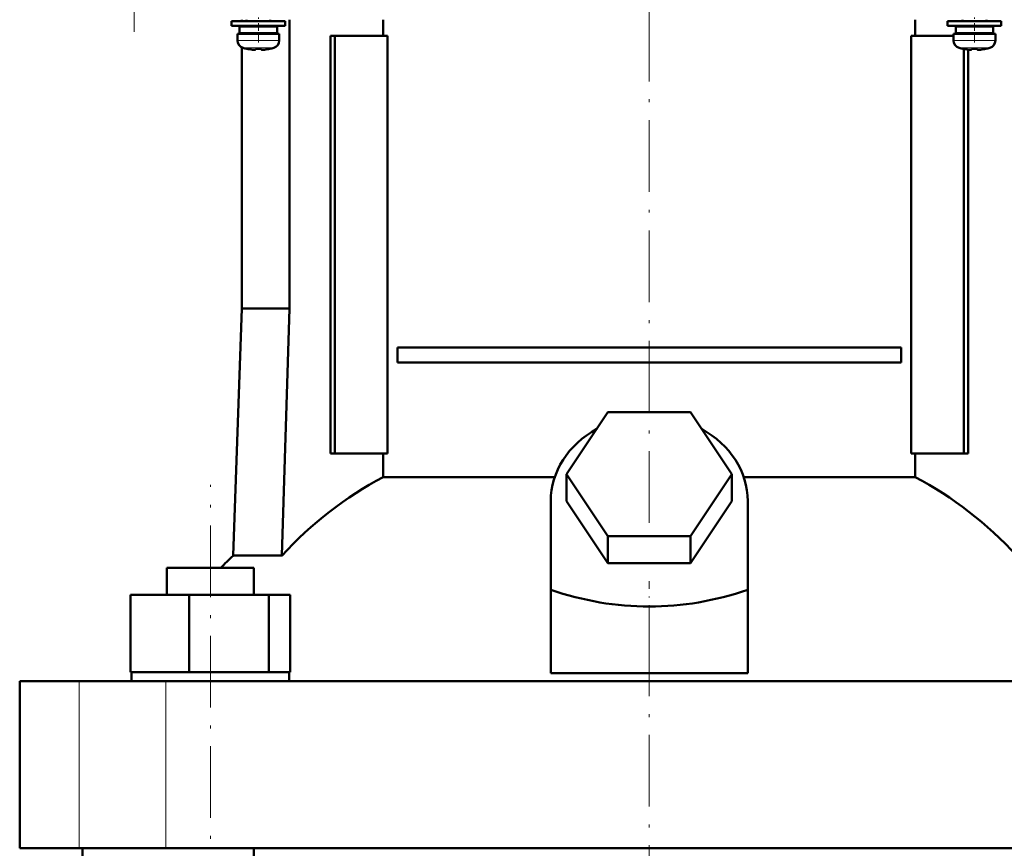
# Model space of a CAD drawing. Extents: x -1438 to 1837, y -1580 to 612.
# Tile 56 of 90: x -129 to 36, y 2 to 140. Entities that reach past the tile are written whole.
import ezdxf

# ---------------------------------------------------------------- set-up
doc = ezdxf.new("R2010")
doc.units = 0
doc.linetypes.add('DASHDOT', pattern=[18.5, 12, -3, 0.5, -3])

msp = doc.modelspace()

# ---------------------------------------------------------------- linework, layer by layer
at = {"color": 7, "linetype": 'DASHDOT', "lineweight": 18}
for p, q in [((-109.51, 330.5), (-109.51, 138.45)), ((-23.21, 56.13), (-23.21, 148.14)), ((-96.75, -104.32), (-96.75, 62.48)), ((-23.21, -102.42), (-23.21, 41.58))]:
    msp.add_line(p, q, dxfattribs=at)
at = {"color": 7, "lineweight": 50}
for p, q in [((-91.51, 140.48), (-91.51, 140.23)), ((-90.71, 140.23), (-90.71, 140.48)), ((-86.71, 140.48), (-86.71, 140.23)), ((-83.51, 140.48), (-83.51, 92.08)), ((-67.8, 137.78), (-67.8, 140.48)), ((21.38, 140.48), (21.38, 137.78)), ((29.29, 140.23), (29.29, 140.48)), ((33.29, 140.48), (33.29, 140.23)), ((-88.71, 140.23), (-93.21, 140.23)), ((-93.21, 139.43), (-93.21, 140.23)), ((-88.71, 139.43), (-93.21, 139.43)), ((-88.71, 139.33), (-91.86, 139.33)), ((-91.86, 138.23), (-91.86, 139.33)), ((-91.51, 139.43), (-91.51, 139.33)), ((-90.71, 139.33), (-90.71, 139.43)), ((-88.71, 140.23), (-84.21, 140.23)), ((-88.71, 139.43), (-84.21, 139.43)), ((-85.56, 139.33), (-88.71, 139.33)), ((-86.71, 139.43), (-86.71, 139.33)), ((-85.56, 139.33), (-85.56, 138.23)), ((-84.21, 139.43), (-84.21, 140.23)), ((31.29, 140.23), (26.79, 140.23)), ((26.79, 139.43), (26.79, 140.23)), ((31.29, 139.43), (26.79, 139.43)), ((31.29, 139.33), (28.14, 139.33)), ((28.14, 138.23), (28.14, 139.33)), ((29.29, 139.33), (29.29, 139.43)), ((35.79, 140.23), (31.29, 140.23)), ((35.79, 139.43), (31.29, 139.43)), ((34.44, 139.33), (31.29, 139.33)), ((33.29, 139.43), (33.29, 139.33)), ((34.44, 139.33), (34.44, 138.23)), ((35.79, 139.43), (35.79, 140.23)), ((-92.21, 138.13), (-88.71, 138.13)), ((-92.21, 137), (-92.21, 138.13)), ((-88.71, 138.23), (-91.86, 138.23)), ((-91.51, 138.23), (-91.51, 138.13)), ((-90.71, 138.13), (-90.71, 138.23)), ((-85.56, 138.23), (-88.71, 138.23)), ((-85.21, 138.13), (-88.71, 138.13)), ((-86.71, 138.23), (-86.71, 138.13)), ((-85.21, 137), (-85.21, 138.13)), ((-75.92, 137.78), (-76.63, 137.78)), ((-76.63, 67.78), (-76.63, 137.78)), ((-67.07, 137.78), (-75.92, 137.78)), ((-75.92, 67.78), (-75.92, 137.78)), ((-67.07, 67.78), (-67.07, 137.78)), ((20.66, 137.78), (20.66, 67.78)), ((27.79, 137.78), (20.66, 137.78)), ((27.79, 138.13), (31.29, 138.13)), ((27.79, 137), (27.79, 138.13)), ((31.29, 138.23), (28.14, 138.23)), ((29.29, 138.13), (29.29, 138.23)), ((34.44, 138.23), (31.29, 138.23)), ((34.79, 138.13), (31.29, 138.13)), ((33.29, 138.23), (33.29, 138.13)), ((34.79, 137), (34.79, 138.13)), ((-91.51, 135.84), (-91.51, 92.08)), ((-90.64, 135.59), (-90.63, 135.6)), ((-89.21, 135.6), (-89.21, 135.45)), ((-88.21, 135.6), (-88.21, 135.45)), ((-86.79, 135.6), (-86.78, 135.59)), ((29.36, 135.59), (29.37, 135.6)), ((29.51, 67.78), (29.51, 135.57)), ((30.21, 135.46), (30.21, 67.78)), ((30.79, 135.6), (30.79, 135.45)), ((31.79, 135.6), (31.79, 135.45)), ((33.21, 135.6), (33.22, 135.59)), ((-91.51, 92.08), (-92.96, 50.64)), ((-83.51, 92.08), (-91.51, 92.08)), ((-83.51, 92.08), (-84.79, 50.64)), ((-65.4, 85.53), (18.98, 85.53)), ((-65.4, 85.53), (-65.4, 83.03)), ((18.98, 85.53), (18.98, 83.03)), ((18.98, 83.03), (-65.4, 83.03)), ((-37.07, 64.28), (-30.14, 74.67)), ((-30.14, 74.67), (-16.28, 74.67)), ((-16.28, 74.67), (-9.35, 64.28)), ((-76.63, 67.78), (-75.92, 67.78)), ((-75.92, 67.78), (-67.07, 67.78)), ((-67.8, 63.8), (-67.8, 67.78)), ((20.66, 67.78), (29.51, 67.78)), ((21.38, 67.78), (21.38, 63.8)), ((29.51, 67.78), (30.21, 67.78)), ((-67.8, 63.8), (-39.04, 63.8)), ((-30.14, 53.88), (-37.07, 64.28)), ((-37.07, 59.78), (-37.07, 64.28)), ((-9.35, 64.28), (-16.28, 53.88)), ((-9.35, 59.78), (-9.35, 64.28)), ((-7.38, 63.8), (21.38, 63.8)), ((-39.71, 44.93), (-39.71, 59.78)), ((-30.14, 49.38), (-37.07, 59.78)), ((-9.35, 59.78), (-16.28, 49.38)), ((-6.71, 44.93), (-6.71, 59.78)), ((-16.28, 53.88), (-30.14, 53.88)), ((-30.14, 49.38), (-30.14, 53.88)), ((-16.28, 49.38), (-16.28, 53.88)), ((-92.96, 50.64), (-84.79, 50.64)), ((-104.05, 48.58), (-101.91, 48.58)), ((-104.05, 44.08), (-104.05, 48.58)), ((-101.91, 48.58), (-89.45, 48.58)), ((-89.45, 44.08), (-89.45, 48.58)), ((-16.28, 49.38), (-30.14, 49.38)), ((-39.71, 30.94), (-39.71, 44.93)), ((-6.71, 30.94), (-6.71, 44.93)), ((-110.13, 44.08), (-100.33, 44.08)), ((-110.13, 31.08), (-110.13, 44.08)), ((-100.33, 44.08), (-86.95, 44.08)), ((-100.33, 31.08), (-100.33, 44.08)), ((-86.95, 31.08), (-86.95, 44.08)), ((-86.95, 44.08), (-83.36, 44.08)), ((-83.36, 31.08), (-83.36, 44.08)), ((-110.13, 31.08), (-109.12, 31.08)), ((-109.95, 29.58), (-109.95, 31.08)), ((-109.12, 31.08), (-101.35, 31.08)), ((-101.35, 31.08), (-100.33, 31.08)), ((-100.33, 31.08), (-98.95, 31.08)), ((-98.95, 31.08), (-88.33, 31.08)), ((-88.33, 31.08), (-86.95, 31.08)), ((-86.95, 31.08), (-86.58, 31.08)), ((-86.58, 31.08), (-83.55, 31.08)), ((-83.73, 31.08), (-83.36, 31.08)), ((-83.55, 31.08), (-83.55, 29.58)), ((-39.71, 30.94), (-23.21, 30.94)), ((-23.21, 30.94), (-6.71, 30.94)), ((-128.71, 29.58), (-118.77, 29.58)), ((-128.71, 1.58), (-128.71, 29.58)), ((-118.77, 29.58), (-104.2, 29.58)), ((-104.2, 29.58), (57.78, 29.58)), ((-118.77, 1.58), (-128.71, 1.58)), ((-104.2, 1.58), (-118.77, 1.58)), ((-118.21, -14.42), (-118.21, 1.58)), ((57.78, 1.58), (-104.2, 1.58)), ((-89.45, -90.42), (-89.45, 1.58))]:
    msp.add_line(p, q, dxfattribs=at)
at = {"color": 7, "linetype": 'DASHDOT', "lineweight": 18, "ltscale": 0.104369}
for p, q in [((-88.71, 136.65), (-88.71, 140.82)), ((31.29, 136.65), (31.29, 140.82))]:
    msp.add_line(p, q, dxfattribs=at)
at = {"color": 7, "lineweight": 18}
for p, q in [((-88.71, 137), (-92.21, 137)), ((-88.68, 137), (-88.71, 137)), ((-88.68, 137), (-85.21, 137)), ((31.29, 137), (27.79, 137)), ((31.32, 137), (31.29, 137)), ((31.32, 137), (34.79, 137)), ((-88.71, 135.75), (-91.28, 135.75)), ((-88.69, 135.75), (-88.71, 135.75)), ((-86.14, 135.75), (-88.69, 135.75)), ((31.29, 135.75), (28.72, 135.75)), ((31.31, 135.75), (31.29, 135.75)), ((33.86, 135.75), (31.31, 135.75)), ((-118.77, 1.58), (-118.77, 29.58)), ((-104.2, 1.58), (-104.2, 29.58))]:
    msp.add_line(p, q, dxfattribs=at)
at = {"color": 7, "linetype": 'DASHDOT', "lineweight": 18, "ltscale": 0.00094223}
for p, q in [((-89.71, 135.45), (-89.71, 135.41)), ((30.29, 135.45), (30.29, 135.41))]:
    msp.add_line(p, q, dxfattribs=at)
at = {"color": 7, "linetype": 'DASHDOT', "lineweight": 18, "ltscale": 0.000795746}
for p, q in [((-87.71, 135.45), (-87.71, 135.42)), ((32.29, 135.45), (32.29, 135.42))]:
    msp.add_line(p, q, dxfattribs=at)
at = {"color": 7, "linetype": 'DASHDOT', "lineweight": 18, "ltscale": 0.419809}
msp.add_line((-23.21, 29.54), (-23.21, 46.33), dxfattribs=at)
at = {"color": 7, "lineweight": 50}
for points in [[(-89.21, 135.45), (-89.21, 135.44), (-89.21, 135.44), (-89.22, 135.44), (-89.24, 135.43), (-89.3, 135.42), (-89.71, 135.45)], [(-88.21, 135.45), (-88.21, 135.44), (-88.2, 135.44), (-88.19, 135.43), (-88.16, 135.43)], [(-88.21, 135.45), (-88.21, 135.44), (-88.2, 135.44), (-88.2, 135.44), (-88.18, 135.43), (-88.13, 135.43), (-87.98, 135.43), (-87.71, 135.45)], [(30.79, 135.45), (30.79, 135.44), (30.79, 135.44), (30.78, 135.44), (30.76, 135.43), (30.7, 135.42), (30.29, 135.45)], [(31.79, 135.45), (31.79, 135.44), (31.8, 135.44), (31.81, 135.43), (31.84, 135.43)], [(31.79, 135.45), (31.79, 135.44), (31.8, 135.44), (31.8, 135.44), (31.82, 135.43), (31.87, 135.43), (32.02, 135.43), (32.29, 135.45)]]:
    msp.add_lwpolyline(points, dxfattribs=at)
for centre, radius, start, end in [((-90.91, 137), 1.3, 180, 253.3985), ((-86.51, 137), 1.3, 286.6016, 360), ((29.09, 137), 1.3, 180, 253.3985), ((33.49, 137), 1.3, 286.6016, 360), ((-88.71, 144.38), 9, 253.3985, 257.6222), ((-88.71, 144.38), 8.99, 257.6503, 263.6107), ((-88.71, 144.38), 8.99, 257.6503, 263.6107), ((-89.25, 139.46), 4.04, 263.5178, 266.839), ((-88.71, 145.49), 9.9, 267.106, 269.9999), ((-88.71, 145.49), 9.9, 267.106, 269.9999), ((-88.71, 145.49), 9.9, 269.9998, 272.8943), ((-88.71, 145.49), 9.9, 269.9998, 272.8943), ((-88.13, 139), 3.58, 272.1824, 275.7456), ((-88.71, 144.38), 8.99, 276.3897, 282.3492), ((-88.71, 144.38), 8.99, 276.3893, 282.3497), ((-88.71, 144.38), 9, 282.3778, 286.6016), ((31.29, 144.38), 9, 253.3985, 257.6222), ((31.29, 144.38), 8.99, 257.6503, 263.6107), ((31.29, 144.38), 8.99, 257.6503, 263.6107), ((30.75, 139.46), 4.04, 263.5178, 266.839), ((31.29, 145.49), 9.9, 267.106, 269.9999), ((31.29, 145.49), 9.9, 267.106, 269.9999), ((31.29, 145.49), 9.9, 269.9998, 272.8943), ((31.29, 145.49), 9.9, 269.9998, 272.8943), ((31.87, 139), 3.58, 272.1824, 275.7456), ((31.29, 144.38), 8.99, 276.3897, 282.3492), ((31.29, 144.38), 8.99, 276.3893, 282.3497), ((31.29, 144.38), 9, 282.3778, 286.6016), ((-43.21, -1.45), 72.02, 133.6854, 136.0088)]:
    msp.add_arc(centre, radius, start, end, dxfattribs=at)
for centre, major_axis, ratio, start_param, end_param in [((-23.21, 59.78), (-16.5, 0), 0.866025, 5.274709, 6.283185), ((-23.21, 59.78), (-16.5, 0), 0.866025, 3.141593, 4.150069), ((-40.87, -1.45), (0, 72.02), 0.882948, 0.43727, 0.762454), ((-5.55, -1.45), (0, 72.02), 0.882948, 5.520731, 5.845916), ((-23.21, 187.98), (0, 145.88), 0.577738, 2.94454, 3.338645)]:
    msp.add_ellipse(centre, major_axis=major_axis, ratio=ratio, start_param=start_param, end_param=end_param, dxfattribs=at)

doc.saveas('drawing.dxf')
